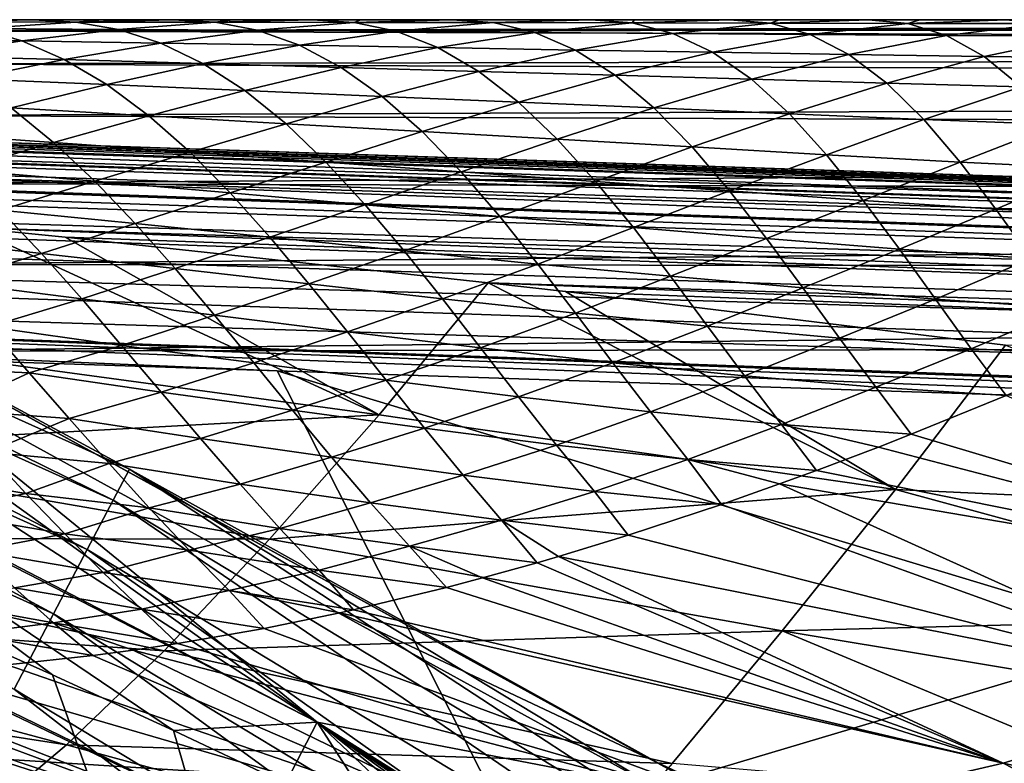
# Model space of a CAD drawing. Header units: metres. Extents: x -31 to 167, y -24 to 31.
# Tile 94 of 155: x 10.82 to 13.63, y 20.38 to 22.5. Entities that reach past the tile are written whole.
import ezdxf

# ---------------------------------------------------------------- set-up
doc = ezdxf.new("R2010")
doc.units = ezdxf.units.M
doc.layers.add('solid_12_381_042_XXX', color=7, linetype='CONTINUOUS')

msp = doc.modelspace()

# ---------------------------------------------------------------- linework, layer by layer
at = {"layer": 'solid_12_381_042_XXX'}
for points in [[(10.374077, 22.46796, 114.615921), (30.526854, 22.5, 114.386971), (23.988844, 22.5, 114.382668)], [(30.323452, 22.476501, 114.598152), (30.526854, 22.5, 114.386971), (10.374077, 22.46796, 114.615921)], [(10.374077, 22.46796, 114.615921), (23.988844, 22.5, 114.382668), (10.374402, 22.5, 114.367065)], [(10.465275, 22.5, 109.27581), (10.374402, 22.5, 114.367065), (23.988844, 22.5, 114.382668)], [(10.680409, 22.5, 109.275925), (10.465275, 22.5, 109.27581), (23.988844, 22.5, 114.382668)], [(10.587478, 22.494112, 109.111938), (10.680409, 22.5, 109.275925), (10.863722, 22.5, 109.276085)], [(10.985008, 22.493303, 109.11451), (10.587478, 22.494112, 109.111938), (10.863722, 22.5, 109.276085)], [(10.985008, 22.493303, 109.11451), (10.709855, 22.47471, 108.94944), (10.587478, 22.494112, 109.111938)], [(10.863722, 22.5, 109.276085), (10.680409, 22.5, 109.275925), (23.988844, 22.5, 114.382668)], [(10.985008, 22.493303, 109.11451), (11.106146, 22.472208, 108.954605), (10.709855, 22.47471, 108.94944)], [(11.060452, 22.5, 109.276375), (10.863722, 22.5, 109.276085), (23.988844, 22.5, 114.382668)], [(10.985008, 22.493303, 109.11451), (10.863722, 22.5, 109.276085), (11.060452, 22.5, 109.276375)], [(10.985008, 22.493303, 109.11451), (11.060452, 22.5, 109.276375), (11.261319, 22.5, 109.276787)], [(11.381535, 22.492882, 109.117638), (10.985008, 22.493303, 109.11451), (11.261319, 22.5, 109.276787)], [(11.381535, 22.492882, 109.117638), (11.106146, 22.472208, 108.954605), (10.985008, 22.493303, 109.11451)], [(11.261319, 22.5, 109.276787), (11.060452, 22.5, 109.276375), (23.988844, 22.5, 114.382668)], [(11.381535, 22.492882, 109.117638), (11.501775, 22.469809, 108.959717), (11.106146, 22.472208, 108.954605)], [(11.432293, 22.5, 109.277176), (11.261319, 22.5, 109.276787), (23.988844, 22.5, 114.382668)], [(11.381535, 22.492882, 109.117638), (11.261319, 22.5, 109.276787), (11.432293, 22.5, 109.277176)], [(11.381535, 22.492882, 109.117638), (11.432293, 22.5, 109.277176), (11.65818, 22.5, 109.277657)], [(11.777342, 22.492441, 109.120674), (11.381535, 22.492882, 109.117638), (11.65818, 22.5, 109.277657)], [(11.777342, 22.492441, 109.120674), (11.501775, 22.469809, 108.959717), (11.381535, 22.492882, 109.117638)], [(11.65818, 22.5, 109.277657), (11.432293, 22.5, 109.277176), (23.988844, 22.5, 114.382668)], [(11.777342, 22.492441, 109.120674), (11.897019, 22.467138, 108.964081), (11.501775, 22.469809, 108.959717)], [(11.796046, 22.5, 109.277893), (11.65818, 22.5, 109.277657), (23.988844, 22.5, 114.382668)], [(11.777342, 22.492441, 109.120674), (11.65818, 22.5, 109.277657), (11.796046, 22.5, 109.277893)], [(11.796046, 22.5, 109.277893), (12.054498, 22.5, 109.278107), (11.777342, 22.492441, 109.120674)], [(12.173237, 22.491863, 109.122231), (11.777342, 22.492441, 109.120674), (12.054498, 22.5, 109.278107)], [(12.173237, 22.491863, 109.122231), (11.897019, 22.467138, 108.964081), (11.777342, 22.492441, 109.120674)], [(12.054498, 22.5, 109.278107), (11.796046, 22.5, 109.277893), (23.988844, 22.5, 114.382668)], [(12.173237, 22.491863, 109.122231), (12.291961, 22.463863, 108.967232), (11.897019, 22.467138, 108.964081)], [(12.151884, 22.5, 109.278084), (12.054498, 22.5, 109.278107), (23.988844, 22.5, 114.382668)], [(12.451347, 22.5, 109.277534), (12.054498, 22.5, 109.278107), (12.151884, 22.5, 109.278084)], [(12.173237, 22.491863, 109.122231), (12.054498, 22.5, 109.278107), (12.451347, 22.5, 109.277534)], [(12.451347, 22.5, 109.277534), (12.151884, 22.5, 109.278084), (23.988844, 22.5, 114.382668)], [(12.568983, 22.490702, 109.122498), (12.173237, 22.491863, 109.122231), (12.451347, 22.5, 109.277534)], [(12.568983, 22.490702, 109.122498), (12.291961, 22.463863, 108.967232), (12.173237, 22.491863, 109.122231)], [(12.576023, 22.5, 109.277145), (12.451347, 22.5, 109.277534), (23.988844, 22.5, 114.382668)], [(12.568983, 22.490702, 109.122498), (12.451347, 22.5, 109.277534), (12.576023, 22.5, 109.277145)], [(12.576023, 22.5, 109.277145), (12.847467, 22.5, 109.276115), (12.568983, 22.490702, 109.122498)], [(12.963065, 22.489996, 109.123558), (12.568983, 22.490702, 109.122498), (12.847467, 22.5, 109.276115)], [(12.847467, 22.5, 109.276115), (12.576023, 22.5, 109.277145), (23.988844, 22.5, 114.382668)], [(12.98828, 22.5, 109.275558), (12.847467, 22.5, 109.276115), (23.988844, 22.5, 114.382668)], [(12.963065, 22.489996, 109.123558), (12.847467, 22.5, 109.276115), (12.98828, 22.5, 109.275558)], [(12.98828, 22.5, 109.275558), (13.242249, 22.5, 109.274689), (12.963065, 22.489996, 109.123558)], [(13.354272, 22.489075, 109.126663), (12.963065, 22.489996, 109.123558), (13.242249, 22.5, 109.274689)], [(13.242249, 22.5, 109.274689), (12.98828, 22.5, 109.275558), (23.988844, 22.5, 114.382668)], [(13.388851, 22.5, 109.274345), (13.242249, 22.5, 109.274689), (23.988844, 22.5, 114.382668)], [(13.354272, 22.489075, 109.126663), (13.242249, 22.5, 109.274689), (13.388851, 22.5, 109.274345)], [(13.354272, 22.489075, 109.126663), (13.388851, 22.5, 109.274345), (13.634897, 22.5, 109.27401)], [(13.743227, 22.488985, 109.129807), (13.354272, 22.489075, 109.126663), (13.634897, 22.5, 109.27401)], [(13.634897, 22.5, 109.27401), (13.388851, 22.5, 109.274345), (23.988844, 22.5, 114.382668)], [(30.313025, 21.493221, 142.746536), (0.756085, 22.487293, 142.760712), (1.120382, 22.47504, 144.491714)], [(1.315599, 22.468142, 142.738632), (0.756085, 22.487293, 142.760712), (30.313025, 21.493221, 142.746536)], [(30.490351, 21.468952, 144.664551), (1.120014, 22.467461, 144.594604), (1.119152, 22.44487, 144.695175)], [(30.50066, 21.48691, 144.505798), (1.120382, 22.47504, 144.491714), (1.120014, 22.467461, 144.594604)], [(30.490351, 21.468952, 144.664551), (30.50066, 21.48691, 144.505798), (1.120014, 22.467461, 144.594604)], [(30.50066, 21.48691, 144.505798), (30.313025, 21.493221, 142.746536), (1.120382, 22.47504, 144.491714)], [(1.315599, 22.468142, 142.738632), (30.313025, 21.493221, 142.746536), (30.306046, 21.475065, 142.587387)], [(1.315599, 22.468142, 142.738632), (30.306046, 21.475065, 142.587387), (1.898175, 22.44739, 142.713928)], [(30.323305, 22.409016, 114.799965), (10.374077, 22.46796, 114.615921), (10.373848, 22.373981, 114.852043)], [(30.323305, 22.409016, 114.799965), (30.323452, 22.476501, 114.598152), (10.374077, 22.46796, 114.615921)], [(10.709855, 22.47471, 108.94944), (10.831193, 22.439501, 108.788315), (10.435776, 22.444731, 108.780304)], [(11.106146, 22.472208, 108.954605), (10.831193, 22.439501, 108.788315), (10.709855, 22.47471, 108.94944)], [(11.106146, 22.472208, 108.954605), (11.226648, 22.433666, 108.79538), (10.831193, 22.439501, 108.788315)], [(11.501775, 22.469809, 108.959717), (11.226648, 22.433666, 108.79538), (11.106146, 22.472208, 108.954605)], [(11.501775, 22.469809, 108.959717), (11.621742, 22.427429, 108.801788), (11.226648, 22.433666, 108.79538)], [(11.897019, 22.467138, 108.964081), (11.621742, 22.427429, 108.801788), (11.501775, 22.469809, 108.959717)], [(11.897019, 22.467138, 108.964081), (12.015894, 22.420614, 108.807915), (11.621742, 22.427429, 108.801788)], [(12.291961, 22.463863, 108.967232), (12.015894, 22.420614, 108.807915), (11.897019, 22.467138, 108.964081)], [(12.291961, 22.463863, 108.967232), (12.408421, 22.413685, 108.814331), (12.015894, 22.420614, 108.807915)], [(12.568983, 22.490702, 109.122498), (12.685647, 22.460594, 108.970314), (12.291961, 22.463863, 108.967232)], [(12.685647, 22.460594, 108.970314), (12.408421, 22.413685, 108.814331), (12.291961, 22.463863, 108.967232)], [(12.963065, 22.489996, 109.123558), (12.685647, 22.460594, 108.970314), (12.568983, 22.490702, 109.122498)], [(12.963065, 22.489996, 109.123558), (13.076112, 22.457607, 108.975845), (12.685647, 22.460594, 108.970314)], [(13.354272, 22.489075, 109.126663), (13.076112, 22.457607, 108.975845), (12.963065, 22.489996, 109.123558)], [(13.354272, 22.489075, 109.126663), (13.464219, 22.454947, 108.981941), (13.076112, 22.457607, 108.975845)], [(13.743227, 22.488985, 109.129807), (13.464219, 22.454947, 108.981941), (13.354272, 22.489075, 109.126663)], [(13.743227, 22.488985, 109.129807), (13.850374, 22.453465, 108.98703), (13.464219, 22.454947, 108.981941)], [(30.490351, 21.468952, 144.664551), (1.119152, 22.44487, 144.695175), (1.1178, 22.407757, 144.791367)], [(30.306046, 21.475065, 142.587387), (3.335737, 22.391733, 142.647522), (1.898175, 22.44739, 142.713928)], [(10.831193, 22.439501, 108.788315), (10.557533, 22.396576, 108.617409), (10.435776, 22.444731, 108.780304)], [(10.831193, 22.439501, 108.788315), (10.952039, 22.38673, 108.62735), (10.557533, 22.396576, 108.617409)], [(11.226648, 22.433666, 108.79538), (10.952039, 22.38673, 108.62735), (10.831193, 22.439501, 108.788315)], [(12.685647, 22.460594, 108.970314), (12.798579, 22.407167, 108.821838), (12.408421, 22.413685, 108.814331)], [(13.076112, 22.457607, 108.975845), (12.798579, 22.407167, 108.821838), (12.685647, 22.460594, 108.970314)], [(13.076112, 22.457607, 108.975845), (13.186263, 22.400482, 108.830238), (12.798579, 22.407167, 108.821838)], [(13.464219, 22.454947, 108.981941), (13.186263, 22.400482, 108.830238), (13.076112, 22.457607, 108.975845)], [(13.464219, 22.454947, 108.981941), (13.571953, 22.394892, 108.837967), (13.186263, 22.400482, 108.830238)], [(13.850374, 22.453465, 108.98703), (13.571953, 22.394892, 108.837967), (13.464219, 22.454947, 108.981941)], [(13.850374, 22.453465, 108.98703), (13.955026, 22.390491, 108.845078), (13.571953, 22.394892, 108.837967)], [(30.48839, 21.410524, 144.824265), (1.1178, 22.407757, 144.791367), (1.115987, 22.356922, 144.881042)], [(30.490351, 21.468952, 144.664551), (1.1178, 22.407757, 144.791367), (30.48839, 21.410524, 144.824265)], [(8.49853, 22.408783, -0.742193), (8.463148, 22.315489, -0.50068), (11.091277, 21.132664, -0.50068)], [(11.137647, 21.221012, -0.742193), (8.49853, 22.408783, -0.742193), (11.091277, 21.132664, -0.50068)], [(10.218808, 21.715799, -1), (8.49853, 22.408783, -0.742193), (11.137647, 21.221012, -0.742193)], [(30.323172, 22.301256, 114.983185), (30.323305, 22.409016, 114.799965), (10.373848, 22.373981, 114.852043)], [(11.226648, 22.433666, 108.79538), (11.34696, 22.375793, 108.635643), (10.952039, 22.38673, 108.62735)], [(11.621742, 22.427429, 108.801788), (11.34696, 22.375793, 108.635643), (11.226648, 22.433666, 108.79538)], [(11.621742, 22.427429, 108.801788), (11.740923, 22.364132, 108.643799), (11.34696, 22.375793, 108.635643)], [(12.015894, 22.420614, 108.807915), (11.740923, 22.364132, 108.643799), (11.621742, 22.427429, 108.801788)], [(12.015894, 22.420614, 108.807915), (12.132433, 22.35268, 108.653404), (11.740923, 22.364132, 108.643799)], [(12.408421, 22.413685, 108.814331), (12.132433, 22.35268, 108.653404), (12.015894, 22.420614, 108.807915)], [(12.408421, 22.413685, 108.814331), (12.521225, 22.34178, 108.664444), (12.132433, 22.35268, 108.653404)], [(12.798579, 22.407167, 108.821838), (12.521225, 22.34178, 108.664444), (12.408421, 22.413685, 108.814331)], [(12.798579, 22.407167, 108.821838), (12.908797, 22.330311, 108.674606), (12.521225, 22.34178, 108.664444)], [(13.186263, 22.400482, 108.830238), (12.908797, 22.330311, 108.674606), (12.798579, 22.407167, 108.821838)], [(30.306046, 21.475065, 142.587387), (4.14347, 22.356859, 142.606277), (3.335737, 22.391733, 142.647522)], [(10.952039, 22.38673, 108.62735), (10.67896, 22.331459, 108.454163), (10.557533, 22.396576, 108.617409)], [(10.952039, 22.38673, 108.62735), (11.07278, 22.315517, 108.465431), (10.67896, 22.331459, 108.454163)], [(11.34696, 22.375793, 108.635643), (11.07278, 22.315517, 108.465431), (10.952039, 22.38673, 108.62735)], [(13.186263, 22.400482, 108.830238), (13.294318, 22.318954, 108.684464), (12.908797, 22.330311, 108.674606)], [(13.571953, 22.394892, 108.837967), (13.294318, 22.318954, 108.684464), (13.186263, 22.400482, 108.830238)], [(13.571953, 22.394892, 108.837967), (13.677215, 22.309254, 108.693741), (13.294318, 22.318954, 108.684464)], [(13.955026, 22.390491, 108.845078), (13.677215, 22.309254, 108.693741), (13.571953, 22.394892, 108.837967)], [(30.485064, 21.31156, 144.969452), (1.115987, 22.356922, 144.881042), (1.113752, 22.293468, 144.962296)], [(30.48839, 21.410524, 144.824265), (1.115987, 22.356922, 144.881042), (30.485064, 21.31156, 144.969452)], [(30.306046, 21.475065, 142.587387), (4.783903, 22.32691, 142.571732), (4.14347, 22.356859, 142.606277)], [(30.323172, 22.301256, 114.983185), (10.373848, 22.373981, 114.852043), (10.373737, 22.226978, 115.054268)], [(11.34696, 22.375793, 108.635643), (11.4665, 22.298227, 108.475441), (11.07278, 22.315517, 108.465431)], [(11.740923, 22.364132, 108.643799), (11.4665, 22.298227, 108.475441), (11.34696, 22.375793, 108.635643)], [(11.740923, 22.364132, 108.643799), (11.857679, 22.281277, 108.487137), (11.4665, 22.298227, 108.475441)], [(12.132433, 22.35268, 108.653404), (11.857679, 22.281277, 108.487137), (11.740923, 22.364132, 108.643799)], [(12.132433, 22.35268, 108.653404), (12.245418, 22.265257, 108.501274), (11.857679, 22.281277, 108.487137)], [(12.521225, 22.34178, 108.664444), (12.245418, 22.265257, 108.501274), (12.132433, 22.35268, 108.653404)], [(30.304073, 21.416359, 142.427338), (6.241515, 22.249552, 142.487793), (4.783903, 22.32691, 142.571732)], [(30.306046, 21.475065, 142.587387), (30.304073, 21.416359, 142.427338), (4.783903, 22.32691, 142.571732)], [(11.07278, 22.315517, 108.465431), (10.800362, 22.24914, 108.289589), (10.67896, 22.331459, 108.454163)], [(12.521225, 22.34178, 108.664444), (12.631545, 22.249111, 108.514961), (12.245418, 22.265257, 108.501274)], [(12.908797, 22.330311, 108.674606), (12.631545, 22.249111, 108.514961), (12.521225, 22.34178, 108.664444)], [(12.908797, 22.330311, 108.674606), (13.01709, 22.231846, 108.526375), (12.631545, 22.249111, 108.514961)], [(13.294318, 22.318954, 108.684464), (13.01709, 22.231846, 108.526375), (12.908797, 22.330311, 108.674606)], [(8.463148, 22.315489, -0.50068), (8.406787, 22.166876, -0.293264), (11.017414, 20.991928, -0.293264)], [(11.091277, 21.132664, -0.50068), (8.463148, 22.315489, -0.50068), (11.017414, 20.991928, -0.293264)], [(30.323059, 22.157038, 115.13887), (30.323172, 22.301256, 114.983185), (10.373737, 22.226978, 115.054268)], [(11.07278, 22.315517, 108.465431), (11.192752, 22.226353, 108.302742), (10.800362, 22.24914, 108.289589)], [(11.4665, 22.298227, 108.475441), (11.192752, 22.226353, 108.302742), (11.07278, 22.315517, 108.465431)], [(11.4665, 22.298227, 108.475441), (11.583521, 22.20343, 108.316383), (11.192752, 22.226353, 108.302742)], [(11.857679, 22.281277, 108.487137), (11.583521, 22.20343, 108.316383), (11.4665, 22.298227, 108.475441)], [(13.294318, 22.318954, 108.684464), (13.400047, 22.215498, 108.537468), (13.01709, 22.231846, 108.526375)], [(13.677215, 22.309254, 108.693741), (13.400047, 22.215498, 108.537468), (13.294318, 22.318954, 108.684464)], [(13.677215, 22.309254, 108.693741), (13.780119, 22.20129, 108.547661), (13.400047, 22.215498, 108.537468)], [(30.485064, 21.31156, 144.969452), (1.113752, 22.293468, 144.962296), (1.111143, 22.218773, 145.033325)], [(11.857679, 22.281277, 108.487137), (11.97102, 22.181454, 108.332321), (11.583521, 22.20343, 108.316383)], [(12.245418, 22.265257, 108.501274), (11.97102, 22.181454, 108.332321), (11.857679, 22.281277, 108.487137)], [(30.304073, 21.416359, 142.427338), (6.401515, 22.240175, 142.47821), (6.241515, 22.249552, 142.487793)], [(30.304073, 21.416359, 142.427338), (7.712156, 22.156013, 142.398376), (6.401515, 22.240175, 142.47821)], [(10.800362, 22.24914, 108.289589), (10.920953, 22.150799, 108.124092), (10.530746, 22.178421, 108.106827)], [(11.192752, 22.226353, 108.302742), (10.920953, 22.150799, 108.124092), (10.800362, 22.24914, 108.289589)], [(12.245418, 22.265257, 108.501274), (12.356174, 22.159924, 108.348816), (11.97102, 22.181454, 108.332321)], [(12.631545, 22.249111, 108.514961), (12.356174, 22.159924, 108.348816), (12.245418, 22.265257, 108.501274)], [(12.631545, 22.249111, 108.514961), (12.740115, 22.138132, 108.363846), (12.356174, 22.159924, 108.348816)], [(13.01709, 22.231846, 108.526375), (12.740115, 22.138132, 108.363846), (12.631545, 22.249111, 108.514961)], [(30.480618, 21.17931, 145.085587), (1.111143, 22.218773, 145.033325), (1.108217, 22.13446, 145.092621)], [(30.485064, 21.31156, 144.969452), (1.111143, 22.218773, 145.033325), (30.480618, 21.17931, 145.085587)], [(30.323059, 22.157038, 115.13887), (10.373737, 22.226978, 115.054268), (10.373748, 22.033548, 115.212662)], [(11.192752, 22.226353, 108.302742), (11.310101, 22.122473, 108.141151), (10.920953, 22.150799, 108.124092)], [(11.583521, 22.20343, 108.316383), (11.310101, 22.122473, 108.141151), (11.192752, 22.226353, 108.302742)], [(13.01709, 22.231846, 108.526375), (13.123248, 22.11537, 108.376167), (12.740115, 22.138132, 108.363846)], [(13.400047, 22.215498, 108.537468), (13.123248, 22.11537, 108.376167), (13.01709, 22.231846, 108.526375)], [(13.400047, 22.215498, 108.537468), (13.503639, 22.094324, 108.387688), (13.123248, 22.11537, 108.376167)], [(13.780119, 22.20129, 108.547661), (13.503639, 22.094324, 108.387688), (13.400047, 22.215498, 108.537468)], [(11.583521, 22.20343, 108.316383), (11.697307, 22.094322, 108.158722), (11.310101, 22.122473, 108.141151)], [(11.97102, 22.181454, 108.332321), (11.697307, 22.094322, 108.158722), (11.583521, 22.20343, 108.316383)], [(13.780119, 22.20129, 108.547661), (13.881081, 22.076355, 108.397621), (13.503639, 22.094324, 108.387688)], [(30.300732, 21.31695, 142.281952), (8.700951, 22.083014, 142.337677), (7.712156, 22.156013, 142.398376)], [(30.304073, 21.416359, 142.427338), (30.300732, 21.31695, 142.281952), (7.712156, 22.156013, 142.398376)], [(8.406787, 22.166876, -0.293264), (8.333295, 21.973093, -0.134106), (10.9211, 20.808418, -0.134106)], [(11.017414, 20.991928, -0.293264), (8.406787, 22.166876, -0.293264), (10.9211, 20.808418, -0.134106)], [(30.322969, 21.98258, 115.260307), (30.323059, 22.157038, 115.13887), (10.373748, 22.033548, 115.212662)], [(10.920953, 22.150799, 108.124092), (10.652174, 22.072996, 107.938225), (10.530746, 22.178421, 108.106827)], [(11.97102, 22.181454, 108.332321), (12.082402, 22.066517, 108.176575), (11.697307, 22.094322, 108.158722)], [(12.356174, 22.159924, 108.348816), (12.082402, 22.066517, 108.176575), (11.97102, 22.181454, 108.332321)], [(12.356174, 22.159924, 108.348816), (12.465328, 22.039543, 108.194267), (12.082402, 22.066517, 108.176575)], [(12.740115, 22.138132, 108.363846), (12.465328, 22.039543, 108.194267), (12.356174, 22.159924, 108.348816)], [(30.480618, 21.17931, 145.085587), (1.108217, 22.13446, 145.092621), (1.105038, 22.042368, 145.138855)], [(10.920953, 22.150799, 108.124092), (11.03879, 22.040205, 107.959785), (10.652174, 22.072996, 107.938225)], [(11.310101, 22.122473, 108.141151), (11.03879, 22.040205, 107.959785), (10.920953, 22.150799, 108.124092)], [(12.740115, 22.138132, 108.363846), (12.846745, 22.012802, 108.210266), (12.465328, 22.039543, 108.194267)], [(13.123248, 22.11537, 108.376167), (12.846745, 22.012802, 108.210266), (12.740115, 22.138132, 108.363846)], [(11.310101, 22.122473, 108.141151), (11.424431, 22.006804, 107.980591), (11.03879, 22.040205, 107.959785)], [(11.697307, 22.094322, 108.158722), (11.424431, 22.006804, 107.980591), (11.310101, 22.122473, 108.141151)], [(13.123248, 22.11537, 108.376167), (13.227518, 21.985477, 108.222504), (12.846745, 22.012802, 108.210266)], [(13.503639, 22.094324, 108.387688), (13.227518, 21.985477, 108.222504), (13.123248, 22.11537, 108.376167)], [(30.300732, 21.31695, 142.281952), (9.2058, 22.042273, 142.306976), (8.700951, 22.083014, 142.337677)], [(11.03879, 22.040205, 107.959785), (10.770695, 21.957649, 107.771004), (10.652174, 22.072996, 107.938225)], [(11.697307, 22.094322, 108.158722), (11.809396, 21.972729, 107.999687), (11.424431, 22.006804, 107.980591)], [(12.082402, 22.066517, 108.176575), (11.809396, 21.972729, 107.999687), (11.697307, 22.094322, 108.158722)], [(13.503639, 22.094324, 108.387688), (13.605596, 21.96076, 108.233124), (13.227518, 21.985477, 108.222504)], [(13.881081, 22.076355, 108.397621), (13.605596, 21.96076, 108.233124), (13.503639, 22.094324, 108.387688)], [(13.881081, 22.076355, 108.397621), (13.98092, 21.940413, 108.240974), (13.605596, 21.96076, 108.233124)], [(30.475502, 21.027117, 145.163284), (1.105038, 22.042368, 145.138855), (1.101675, 21.944489, 145.171066)], [(30.480618, 21.17931, 145.085587), (1.105038, 22.042368, 145.138855), (30.475502, 21.027117, 145.163284)], [(30.300732, 21.31695, 142.281952), (10.687405, 21.907871, 142.220139), (9.2058, 22.042273, 142.306976)], [(12.082402, 22.066517, 108.176575), (12.192303, 21.939554, 108.018486), (11.809396, 21.972729, 107.999687)], [(12.465328, 22.039543, 108.194267), (12.192303, 21.939554, 108.018486), (12.082402, 22.066517, 108.176575)], [(30.322969, 21.98258, 115.260307), (10.373748, 22.033548, 115.212662), (10.373879, 21.803251, 115.320053)], [(11.03879, 22.040205, 107.959785), (11.153863, 21.920033, 107.796165), (10.770695, 21.957649, 107.771004)], [(11.424431, 22.006804, 107.980591), (11.153863, 21.920033, 107.796165), (11.03879, 22.040205, 107.959785)], [(12.465328, 22.039543, 108.194267), (12.572718, 21.908113, 108.03698), (12.192303, 21.939554, 108.018486)], [(12.846745, 22.012802, 108.210266), (12.572718, 21.908113, 108.03698), (12.465328, 22.039543, 108.194267)], [(11.424431, 22.006804, 107.980591), (11.537298, 21.881018, 107.818359), (11.153863, 21.920033, 107.796165)], [(11.809396, 21.972729, 107.999687), (11.537298, 21.881018, 107.818359), (11.424431, 22.006804, 107.980591)], [(12.846745, 22.012802, 108.210266), (12.951726, 21.877577, 108.05291), (12.572718, 21.908113, 108.03698)], [(13.227518, 21.985477, 108.222504), (12.951726, 21.877577, 108.05291), (12.846745, 22.012802, 108.210266)], [(10.9211, 20.808418, -0.134106), (8.333295, 21.973093, -0.134106), (10.808912, 20.594662, -0.034074)], [(30.32291, 21.786507, 115.343002), (30.322969, 21.98258, 115.260307), (10.373879, 21.803251, 115.320053)], [(11.809396, 21.972729, 107.999687), (11.920095, 21.84178, 107.838234), (11.537298, 21.881018, 107.818359)], [(12.192303, 21.939554, 108.018486), (11.920095, 21.84178, 107.838234), (11.809396, 21.972729, 107.999687)], [(13.227518, 21.985477, 108.222504), (13.330457, 21.847082, 108.06356), (12.951726, 21.877577, 108.05291)], [(13.605596, 21.96076, 108.233124), (13.330457, 21.847082, 108.06356), (13.227518, 21.985477, 108.222504)], [(13.605596, 21.96076, 108.233124), (13.706812, 21.820166, 108.07132), (13.330457, 21.847082, 108.06356)], [(13.98092, 21.940413, 108.240974), (13.706812, 21.820166, 108.07132), (13.605596, 21.96076, 108.233124)], [(11.558103, 21.500824, 145.196259), (1.101675, 21.944489, 145.171066), (6.301621, 21.673597, 145.193024)], [(16.865307, 21.32514, 145.198502), (1.101675, 21.944489, 145.171066), (11.558103, 21.500824, 145.196259)], [(22.232065, 21.146555, 145.199921), (1.101675, 21.944489, 145.171066), (16.865307, 21.32514, 145.198502)], [(27.720585, 20.963165, 145.200562), (1.101675, 21.944489, 145.171066), (22.232065, 21.146555, 145.199921)], [(30.46209, 20.871155, 145.200592), (1.101675, 21.944489, 145.171066), (27.720585, 20.963165, 145.200562)], [(30.475502, 21.027117, 145.163284), (1.101675, 21.944489, 145.171066), (30.46209, 20.871155, 145.200592)], [(10.770695, 21.957649, 107.771004), (10.886753, 21.834618, 107.604134), (10.504308, 21.878321, 107.577271)], [(11.153863, 21.920033, 107.796165), (10.886753, 21.834618, 107.604134), (10.770695, 21.957649, 107.771004)], [(12.192303, 21.939554, 108.018486), (12.300599, 21.804424, 107.857521), (11.920095, 21.84178, 107.838234)], [(12.572718, 21.908113, 108.03698), (12.300599, 21.804424, 107.857521), (12.192303, 21.939554, 108.018486)], [(11.848519, 21.375233, 141.880997), (10.364701, 21.576166, 141.881897), (10.687405, 21.907871, 142.220139)], [(30.296268, 21.184181, 142.165833), (10.954304, 21.881151, 142.205322), (10.687405, 21.907871, 142.220139)], [(11.848519, 21.375233, 141.880997), (10.687405, 21.907871, 142.220139), (10.954304, 21.881151, 142.205322)], [(30.300732, 21.31695, 142.281952), (30.296268, 21.184181, 142.165833), (10.687405, 21.907871, 142.220139)], [(11.153863, 21.920033, 107.796165), (11.267671, 21.791836, 107.630714), (10.886753, 21.834618, 107.604134)], [(11.537298, 21.881018, 107.818359), (11.267671, 21.791836, 107.630714), (11.153863, 21.920033, 107.796165)], [(12.572718, 21.908113, 108.03698), (12.678682, 21.769749, 107.875763), (12.300599, 21.804424, 107.857521)], [(12.951726, 21.877577, 108.05291), (12.678682, 21.769749, 107.875763), (12.572718, 21.908113, 108.03698)], [(10.886753, 21.834618, 107.604134), (10.621389, 21.754152, 107.407333), (10.504308, 21.878321, 107.577271)], [(30.296268, 21.184181, 142.165833), (12.159516, 21.751217, 142.14389), (10.954304, 21.881151, 142.205322)], [(11.848519, 21.375233, 141.880997), (10.954304, 21.881151, 142.205322), (12.159516, 21.751217, 142.14389)], [(11.537298, 21.881018, 107.818359), (11.648846, 21.748198, 107.653778), (11.267671, 21.791836, 107.630714)], [(11.920095, 21.84178, 107.838234), (11.648846, 21.748198, 107.653778), (11.537298, 21.881018, 107.818359)], [(12.951726, 21.877577, 108.05291), (13.055662, 21.736725, 107.890152), (12.678682, 21.769749, 107.875763)], [(13.330457, 21.847082, 108.06356), (13.055662, 21.736725, 107.890152), (12.951726, 21.877577, 108.05291)], [(13.330457, 21.847082, 108.06356), (13.432984, 21.704657, 107.897163), (13.055662, 21.736725, 107.890152)], [(13.706812, 21.820166, 108.07132), (13.432984, 21.704657, 107.897163), (13.330457, 21.847082, 108.06356)], [(10.886753, 21.834618, 107.604134), (11.001696, 21.705423, 107.435387), (10.621389, 21.754152, 107.407333)], [(11.267671, 21.791836, 107.630714), (11.001696, 21.705423, 107.435387), (10.886753, 21.834618, 107.604134)], [(11.920095, 21.84178, 107.838234), (12.029341, 21.705082, 107.673927), (11.648846, 21.748198, 107.653778)], [(12.300599, 21.804424, 107.857521), (12.029341, 21.705082, 107.673927), (11.920095, 21.84178, 107.838234)], [(13.706812, 21.820166, 108.07132), (13.807503, 21.678688, 107.90126), (13.432984, 21.704657, 107.897163)], [(30.32291, 21.786507, 115.343002), (10.373879, 21.803251, 115.320053), (10.375233, 21.556482, 115.366379)], [(11.267671, 21.791836, 107.630714), (11.380202, 21.658623, 107.463081), (11.001696, 21.705423, 107.435387)], [(11.648846, 21.748198, 107.653778), (11.380202, 21.658623, 107.463081), (11.267671, 21.791836, 107.630714)], [(12.300599, 21.804424, 107.857521), (12.407675, 21.664812, 107.692635), (12.029341, 21.705082, 107.673927)], [(12.678682, 21.769749, 107.875763), (12.407675, 21.664812, 107.692635), (12.300599, 21.804424, 107.857521)], [(30.32291, 21.786507, 115.343002), (10.375233, 21.556482, 115.366379), (16.832214, 21.565218, 115.372955)], [(12.678682, 21.769749, 107.875763), (12.783888, 21.628067, 107.709114), (12.407675, 21.664812, 107.692635)], [(13.055662, 21.736725, 107.890152), (12.783888, 21.628067, 107.709114), (12.678682, 21.769749, 107.875763)], [(11.001696, 21.705423, 107.435387), (10.737442, 21.62546, 107.235603), (10.621389, 21.754152, 107.407333)], [(11.648846, 21.748198, 107.653778), (11.759073, 21.611616, 107.486458), (11.380202, 21.658623, 107.463081)], [(12.029341, 21.705082, 107.673927), (11.759073, 21.611616, 107.486458), (11.648846, 21.748198, 107.653778)], [(13.319216, 21.162666, 141.906235), (11.848519, 21.375233, 141.880997), (12.159516, 21.751217, 142.14389)], [(30.291136, 21.031519, 142.088379), (12.379322, 21.725967, 142.133896), (12.159516, 21.751217, 142.14389)], [(13.319216, 21.162666, 141.906235), (12.159516, 21.751217, 142.14389), (12.379322, 21.725967, 142.133896)], [(30.296268, 21.184181, 142.165833), (30.291136, 21.031519, 142.088379), (12.159516, 21.751217, 142.14389)], [(13.055662, 21.736725, 107.890152), (13.159464, 21.593889, 107.7201), (12.783888, 21.628067, 107.709114)], [(13.432984, 21.704657, 107.897163), (13.159464, 21.593889, 107.7201), (13.055662, 21.736725, 107.890152)], [(12.85965, 20.263948, -4), (-12.859702, 20.263912, -4), (-10.218286, 21.716007, -4)], [(12.85965, 20.263948, -4), (-10.218286, 21.716007, -4), (10.218121, 21.716084, -4)], [(12.85965, 20.263948, -4), (10.218121, 21.716084, -4), (10.218808, 21.715799, -1)], [(12.85993, 20.263815, -1), (10.218808, 21.715799, -1), (11.137647, 21.221012, -0.742193)], [(12.85965, 20.263948, -4), (10.218808, 21.715799, -1), (12.85993, 20.263815, -1)], [(30.291136, 21.031519, 142.088379), (13.632695, 21.573923, 142.086136), (12.379322, 21.725967, 142.133896)], [(13.319216, 21.162666, 141.906235), (12.379322, 21.725967, 142.133896), (13.632695, 21.573923, 142.086136)], [(11.001696, 21.705423, 107.435387), (11.115383, 21.572964, 107.264671), (10.737442, 21.62546, 107.235603)], [(11.380202, 21.658623, 107.463081), (11.115383, 21.572964, 107.264671), (11.001696, 21.705423, 107.435387)], [(12.029341, 21.705082, 107.673927), (12.137551, 21.565844, 107.505806), (11.759073, 21.611616, 107.486458)], [(12.407675, 21.664812, 107.692635), (12.137551, 21.565844, 107.505806), (12.029341, 21.705082, 107.673927)], [(13.432984, 21.704657, 107.897163), (13.535138, 21.563248, 107.723061), (13.159464, 21.593889, 107.7201)], [(13.807503, 21.678688, 107.90126), (13.535138, 21.563248, 107.723061), (13.432984, 21.704657, 107.897163)], [(13.807503, 21.678688, 107.90126), (13.909508, 21.54661, 107.731194), (13.535138, 21.563248, 107.723061)], [(12.395904, 19.854485, 145.368698), (6.301621, 21.673597, 145.193024), (7.173658, 20.032797, 145.355576)], [(12.395904, 19.854485, 145.368698), (11.558103, 21.500824, 145.196259), (6.301621, 21.673597, 145.193024)], [(11.380202, 21.658623, 107.463081), (11.491538, 21.523298, 107.29287), (11.115383, 21.572964, 107.264671)], [(11.759073, 21.611616, 107.486458), (11.491538, 21.523298, 107.29287), (11.380202, 21.658623, 107.463081)], [(12.407675, 21.664812, 107.692635), (12.514277, 21.523706, 107.522339), (12.137551, 21.565844, 107.505806)], [(12.783888, 21.628067, 107.709114), (12.514277, 21.523706, 107.522339), (12.407675, 21.664812, 107.692635)], [(11.671826, 20.499928, 115.469109), (9.920306, 21.632223, 115.366455), (9.837041, 21.453407, 115.407814)], [(10.149058, 21.594667, 115.365341), (9.920306, 21.632223, 115.366455), (11.671826, 20.499928, 115.469109)], [(10.737442, 21.62546, 107.235603), (10.852258, 21.494963, 107.062172), (10.513802, 21.510345, 106.973183)], [(11.115383, 21.572964, 107.264671), (10.852258, 21.494963, 107.062172), (10.737442, 21.62546, 107.235603)], [(12.783888, 21.628067, 107.709114), (12.889208, 21.486088, 107.535378), (12.514277, 21.523706, 107.522339)], [(13.159464, 21.593889, 107.7201), (12.889208, 21.486088, 107.535378), (12.783888, 21.628067, 107.709114)], [(10.149058, 21.594667, 115.365341), (11.671826, 20.499928, 115.469109), (10.375233, 21.556482, 115.366379)], [(11.759073, 21.611616, 107.486458), (11.868438, 21.474007, 107.315514), (11.491538, 21.523298, 107.29287)], [(12.137551, 21.565844, 107.505806), (11.868438, 21.474007, 107.315514), (11.759073, 21.611616, 107.486458)], [(13.159464, 21.593889, 107.7201), (13.262988, 21.453527, 107.542992), (12.889208, 21.486088, 107.535378)], [(13.535138, 21.563248, 107.723061), (13.262988, 21.453527, 107.542992), (13.159464, 21.593889, 107.7201)], [(11.848519, 21.375233, 141.880997), (10.05631, 21.277218, 141.474152), (10.364701, 21.576166, 141.881897)], [(11.115383, 21.572964, 107.264671), (11.227991, 21.439758, 107.091576), (10.852258, 21.494963, 107.062172)], [(11.491538, 21.523298, 107.29287), (11.227991, 21.439758, 107.091576), (11.115383, 21.572964, 107.264671)], [(12.137551, 21.565844, 107.505806), (12.245553, 21.426458, 107.33239), (11.868438, 21.474007, 107.315514)], [(12.514277, 21.523706, 107.522339), (12.245553, 21.426458, 107.33239), (12.137551, 21.565844, 107.505806)], [(14.865759, 21.091396, 142.00322), (13.319216, 21.162666, 141.906235), (13.632695, 21.573923, 142.086136)], [(16.832214, 21.565218, 115.372955), (10.375233, 21.556482, 115.366379), (12.635409, 20.315649, 115.443245)], [(11.671826, 20.499928, 115.469109), (12.635409, 20.315649, 115.443245), (10.375233, 21.556482, 115.366379)], [(16.832214, 21.565218, 115.372955), (12.635409, 20.315649, 115.443245), (14.845093, 18.857975, 115.540306)], [(13.535138, 21.563248, 107.723061), (13.63485, 21.42996, 107.547241), (13.262988, 21.453527, 107.542992)], [(13.535138, 21.563248, 107.723061), (13.909508, 21.54661, 107.731194), (13.63485, 21.42996, 107.547241)], [(10.852258, 21.494963, 107.062172), (10.623886, 21.389015, 106.805267), (10.513802, 21.510345, 106.973183)], [(11.491538, 21.523298, 107.29287), (11.602181, 21.388142, 107.119209), (11.227991, 21.439758, 107.091576)], [(11.868438, 21.474007, 107.315514), (11.602181, 21.388142, 107.119209), (11.491538, 21.523298, 107.29287)], [(12.514277, 21.523706, 107.522339), (12.621184, 21.383673, 107.345261), (12.245553, 21.426458, 107.33239)], [(12.889208, 21.486088, 107.535378), (12.621184, 21.383673, 107.345261), (12.514277, 21.523706, 107.522339)], [(10.852258, 21.494963, 107.062172), (10.966098, 21.364794, 106.886574), (10.623886, 21.389015, 106.805267)], [(11.227991, 21.439758, 107.091576), (10.966098, 21.364794, 106.886574), (10.852258, 21.494963, 107.062172)], [(17.586922, 19.68082, 145.377533), (11.558103, 21.500824, 145.196259), (12.395904, 19.854485, 145.368698)], [(17.586922, 19.68082, 145.377533), (16.865307, 21.32514, 145.198502), (11.558103, 21.500824, 145.196259)], [(12.889208, 21.486088, 107.535378), (12.994267, 21.347801, 107.355331), (12.621184, 21.383673, 107.345261)], [(13.262988, 21.453527, 107.542992), (12.994267, 21.347801, 107.355331), (12.889208, 21.486088, 107.535378)], [(11.671826, 20.499928, 115.469109), (9.837041, 21.453407, 115.407814), (9.831904, 21.442471, 115.411224)], [(11.868438, 21.474007, 107.315514), (11.977839, 21.337229, 107.13942), (11.602181, 21.388142, 107.119209)], [(12.245553, 21.426458, 107.33239), (11.977839, 21.337229, 107.13942), (11.868438, 21.474007, 107.315514)], [(13.262988, 21.453527, 107.542992), (13.363841, 21.319963, 107.36161), (12.994267, 21.347801, 107.355331)], [(13.262988, 21.453527, 107.542992), (13.63485, 21.42996, 107.547241), (13.363841, 21.319963, 107.36161)], [(9.831904, 21.442471, 115.411224), (10.543937, 20.802044, 115.540306), (10.917994, 20.635038, 115.540306)], [(9.831904, 21.442471, 115.411224), (10.917994, 20.635038, 115.540306), (11.26307, 20.476185, 115.540306)], [(11.671826, 20.499928, 115.469109), (9.831904, 21.442471, 115.411224), (11.26307, 20.476185, 115.540306)], [(11.227991, 21.439758, 107.091576), (11.340097, 21.30765, 106.915146), (10.966098, 21.364794, 106.886574)], [(11.602181, 21.388142, 107.119209), (11.340097, 21.30765, 106.915146), (11.227991, 21.439758, 107.091576)], [(12.245553, 21.426458, 107.33239), (12.353973, 21.289179, 107.152626), (11.977839, 21.337229, 107.13942)], [(12.621184, 21.383673, 107.345261), (12.353973, 21.289179, 107.152626), (12.245553, 21.426458, 107.33239)], [(13.363841, 21.319963, 107.36161), (13.63485, 21.42996, 107.547241), (14.974461, 20.839272, 106.834229)], [(11.848519, 21.375233, 141.880997), (11.536458, 21.02113, 141.542664), (10.05631, 21.277218, 141.474152)], [(10.966098, 21.364794, 106.886574), (10.733314, 21.269089, 106.635368), (10.623886, 21.389015, 106.805267)], [(11.602181, 21.388142, 107.119209), (11.713096, 21.254566, 106.940529), (11.340097, 21.30765, 106.915146)], [(13.319216, 21.162666, 141.906235), (11.536458, 21.02113, 141.542664), (11.848519, 21.375233, 141.880997)], [(11.977839, 21.337229, 107.13942), (11.713096, 21.254566, 106.940529), (11.602181, 21.388142, 107.119209)], [(12.621184, 21.383673, 107.345261), (12.727782, 21.248257, 107.162697), (12.353973, 21.289179, 107.152626)], [(12.994267, 21.347801, 107.355331), (12.727782, 21.248257, 107.162697), (12.621184, 21.383673, 107.345261)], [(10.966098, 21.364794, 106.886574), (11.07964, 21.236374, 106.707756), (10.733314, 21.269089, 106.635368)], [(11.340097, 21.30765, 106.915146), (11.07964, 21.236374, 106.707756), (10.966098, 21.364794, 106.886574)], [(12.994267, 21.347801, 107.355331), (13.0941, 21.216702, 107.171463), (12.727782, 21.248257, 107.162697)], [(12.994267, 21.347801, 107.355331), (13.363841, 21.319963, 107.36161), (13.270555, 21.283499, 107.296448)], [(12.994267, 21.347801, 107.355331), (13.270555, 21.283499, 107.296448), (13.0941, 21.216702, 107.171463)], [(11.977839, 21.337229, 107.13942), (12.087694, 21.203373, 106.95752), (11.713096, 21.254566, 106.940529)], [(12.353973, 21.289179, 107.152626), (12.087694, 21.203373, 106.95752), (11.977839, 21.337229, 107.13942)], [(13.270555, 21.283499, 107.296448), (13.363841, 21.319963, 107.36161), (14.974461, 20.839272, 106.834229)], [(11.340097, 21.30765, 106.915146), (11.45269, 21.177715, 106.733841), (11.07964, 21.236374, 106.707756)], [(11.713096, 21.254566, 106.940529), (11.45269, 21.177715, 106.733841), (11.340097, 21.30765, 106.915146)], [(12.353973, 21.289179, 107.152626), (12.462014, 21.157244, 106.96817), (12.087694, 21.203373, 106.95752)], [(12.727782, 21.248257, 107.162697), (12.462014, 21.157244, 106.96817), (12.353973, 21.289179, 107.152626)], [(11.536458, 21.02113, 141.542664), (9.763026, 21.023912, 141.000793), (10.05631, 21.277218, 141.474152)], [(10.733314, 21.269089, 106.635368), (10.842907, 21.151258, 106.462242), (10.476211, 21.212791, 106.421875)], [(11.07964, 21.236374, 106.707756), (10.842907, 21.151258, 106.462242), (10.733314, 21.269089, 106.635368)], [(13.0941, 21.216702, 107.171463), (13.270555, 21.283499, 107.296448), (14.974461, 20.839272, 106.834229)], [(11.07964, 21.236374, 106.707756), (11.193817, 21.110588, 106.524277), (10.842907, 21.151258, 106.462242)], [(11.45269, 21.177715, 106.733841), (11.193817, 21.110588, 106.524277), (11.07964, 21.236374, 106.707756)], [(11.713096, 21.254566, 106.940529), (11.82442, 21.124624, 106.756683), (11.45269, 21.177715, 106.733841)], [(12.087694, 21.203373, 106.95752), (11.82442, 21.124624, 106.756683), (11.713096, 21.254566, 106.940529)], [(12.727782, 21.248257, 107.162697), (12.823951, 21.120167, 106.976112), (12.462014, 21.157244, 106.96817)], [(12.727782, 21.248257, 107.162697), (13.0941, 21.216702, 107.171463), (12.989291, 21.178415, 107.096252)], [(12.727782, 21.248257, 107.162697), (12.989291, 21.178415, 107.096252), (12.823951, 21.120167, 106.976112)], [(10.842907, 21.151258, 106.462242), (10.587521, 21.098948, 106.246475), (10.476211, 21.212791, 106.421875)], [(11.137647, 21.221012, -0.742193), (11.091277, 21.132664, -0.50068), (13.557671, 19.641676, -0.50068)], [(13.614351, 19.723793, -0.742193), (11.137647, 21.221012, -0.742193), (13.557671, 19.641676, -0.50068)], [(12.85993, 20.263815, -1), (11.137647, 21.221012, -0.742193), (13.614351, 19.723793, -0.742193)], [(12.087694, 21.203373, 106.95752), (12.197088, 21.075411, 106.771652), (11.82442, 21.124624, 106.756683)], [(12.462014, 21.157244, 106.96817), (12.197088, 21.075411, 106.771652), (12.087694, 21.203373, 106.95752)], [(12.989291, 21.178415, 107.096252), (13.0941, 21.216702, 107.171463), (14.974461, 20.839272, 106.834229)], [(11.45269, 21.177715, 106.733841), (11.565556, 21.052067, 106.548111), (11.193817, 21.110588, 106.524277)], [(11.82442, 21.124624, 106.756683), (11.565556, 21.052067, 106.548111), (11.45269, 21.177715, 106.733841)], [(12.823951, 21.120167, 106.976112), (12.989291, 21.178415, 107.096252), (14.2955, 20.588516, 106.379929)], [(14.2955, 20.588516, 106.379929), (12.989291, 21.178415, 107.096252), (14.974461, 20.839272, 106.834229)], [(10.842907, 21.151258, 106.462242), (10.953105, 21.036428, 106.285255), (10.587521, 21.098948, 106.246475)], [(11.193817, 21.110588, 106.524277), (10.953105, 21.036428, 106.285255), (10.842907, 21.151258, 106.462242)], [(13.319216, 21.162666, 141.906235), (12.996515, 20.760069, 141.64566), (11.536458, 21.02113, 141.542664)], [(12.462014, 21.157244, 106.96817), (12.558109, 21.032393, 106.778893), (12.197088, 21.075411, 106.771652)], [(12.462014, 21.157244, 106.96817), (12.823951, 21.120167, 106.976112), (12.558109, 21.032393, 106.778893)], [(14.641596, 20.803211, 141.91774), (12.996515, 20.760069, 141.64566), (13.319216, 21.162666, 141.906235)], [(14.865759, 21.091396, 142.00322), (14.641596, 20.803211, 141.91774), (13.319216, 21.162666, 141.906235)], [(11.091277, 21.132664, -0.50068), (11.017414, 20.991928, -0.293264), (13.467381, 19.510872, -0.293264)], [(13.557671, 19.641676, -0.50068), (11.091277, 21.132664, -0.50068), (13.467381, 19.510872, -0.293264)], [(11.82442, 21.124624, 106.756683), (11.935187, 21.000942, 106.569588), (11.565556, 21.052067, 106.548111)], [(12.197088, 21.075411, 106.771652), (11.935187, 21.000942, 106.569588), (11.82442, 21.124624, 106.756683)], [(12.558109, 21.032393, 106.778893), (12.823951, 21.120167, 106.976112), (14.2955, 20.588516, 106.379929)], [(10.953105, 21.036428, 106.285255), (10.69931, 20.98847, 106.067757), (10.587521, 21.098948, 106.246475)], [(11.193817, 21.110588, 106.524277), (11.308068, 20.98959, 106.337189), (10.953105, 21.036428, 106.285255)], [(11.565556, 21.052067, 106.548111), (11.308068, 20.98959, 106.337189), (11.193817, 21.110588, 106.524277)], [(12.197088, 21.075411, 106.771652), (12.298999, 20.954292, 106.58149), (11.935187, 21.000942, 106.569588)], [(12.197088, 21.075411, 106.771652), (12.558109, 21.032393, 106.778893), (12.359282, 20.971783, 106.627899)], [(12.197088, 21.075411, 106.771652), (12.359282, 20.971783, 106.627899), (12.298999, 20.954292, 106.58149)], [(10.953105, 21.036428, 106.285255), (11.063018, 20.92655, 106.106003), (10.69931, 20.98847, 106.067757)], [(11.308068, 20.98959, 106.337189), (11.063018, 20.92655, 106.106003), (10.953105, 21.036428, 106.285255)], [(11.565556, 21.052067, 106.548111), (11.677765, 20.932882, 106.359818), (11.308068, 20.98959, 106.337189)], [(11.935187, 21.000942, 106.569588), (11.677765, 20.932882, 106.359818), (11.565556, 21.052067, 106.548111)], [(11.236191, 20.703674, 141.13121), (9.494647, 20.827585, 140.469696), (9.763026, 21.023912, 141.000793)], [(11.536458, 21.02113, 141.542664), (11.236191, 20.703674, 141.13121), (9.763026, 21.023912, 141.000793)], [(12.996515, 20.760069, 141.64566), (11.236191, 20.703674, 141.13121), (11.536458, 21.02113, 141.542664)], [(12.359282, 20.971783, 106.627899), (12.558109, 21.032393, 106.778893), (14.2955, 20.588516, 106.379929)], [(11.063018, 20.92655, 106.106003), (10.81062, 20.883127, 105.887428), (10.69931, 20.98847, 106.067757)], [(11.017414, 20.991928, -0.293264), (10.9211, 20.808418, -0.134106), (13.34965, 19.340307, -0.134106)], [(13.467381, 19.510872, -0.293264), (11.017414, 20.991928, -0.293264), (13.34965, 19.340307, -0.134106)], [(11.308068, 20.98959, 106.337189), (11.421609, 20.875074, 106.148087), (11.063018, 20.92655, 106.106003)], [(11.677765, 20.932882, 106.359818), (11.421609, 20.875074, 106.148087), (11.308068, 20.98959, 106.337189)], [(11.935187, 21.000942, 106.569588), (12.040133, 20.883976, 106.378677), (11.677765, 20.932882, 106.359818)], [(11.935187, 21.000942, 106.569588), (12.298999, 20.954292, 106.58149), (12.142989, 20.910976, 106.459961)], [(11.935187, 21.000942, 106.569588), (12.142989, 20.910976, 106.459961), (12.040133, 20.883976, 106.378677)], [(12.142989, 20.910976, 106.459961), (12.298999, 20.954292, 106.58149), (13.625897, 20.383738, 105.899178)], [(12.298999, 20.954292, 106.58149), (12.359282, 20.971783, 106.627899), (13.625897, 20.383738, 105.899178)], [(13.625897, 20.383738, 105.899178), (12.359282, 20.971783, 106.627899), (14.2955, 20.588516, 106.379929)], [(11.063018, 20.92655, 106.106003), (11.17228, 20.822456, 105.925339), (10.81062, 20.883127, 105.887428)], [(11.421609, 20.875074, 106.148087), (11.17228, 20.822456, 105.925339), (11.063018, 20.92655, 106.106003)], [(11.677765, 20.932882, 106.359818), (11.776113, 20.820505, 106.16555), (11.421609, 20.875074, 106.148087)], [(11.677765, 20.932882, 106.359818), (12.040133, 20.883976, 106.378677), (11.776113, 20.820505, 106.16555)], [(12.040133, 20.883976, 106.378677), (12.142989, 20.910976, 106.459961), (13.625897, 20.383738, 105.899178)], [(10.81062, 20.883127, 105.887428), (10.921329, 20.783361, 105.705925), (10.56271, 20.847633, 105.662209)], [(11.17228, 20.822456, 105.925339), (10.921329, 20.783361, 105.705925), (10.81062, 20.883127, 105.887428)], [(11.421609, 20.875074, 106.148087), (11.520878, 20.767397, 105.95295), (11.17228, 20.822456, 105.925339)], [(11.421609, 20.875074, 106.148087), (11.776113, 20.820505, 106.16555), (11.737055, 20.811844, 106.133453)], [(11.421609, 20.875074, 106.148087), (11.737055, 20.811844, 106.133453), (11.520878, 20.767397, 105.95295)], [(11.776113, 20.820505, 106.16555), (12.040133, 20.883976, 106.378677), (13.625897, 20.383738, 105.899178)], [(10.921329, 20.783361, 105.705925), (10.674874, 20.752247, 105.479881), (10.56271, 20.847633, 105.662209)], [(10.958062, 20.435949, 140.652878), (9.260486, 20.697369, 139.892899), (9.494647, 20.827585, 140.469696)], [(11.236191, 20.703674, 141.13121), (10.958062, 20.435949, 140.652878), (9.494647, 20.827585, 140.469696)], [(10.9211, 20.808418, -0.134106), (10.808912, 20.594662, -0.034074), (13.212515, 19.141632, -0.034074)], [(13.34965, 19.340307, -0.134106), (10.9211, 20.808418, -0.134106), (13.212515, 19.141632, -0.034074)], [(11.17228, 20.822456, 105.925339), (11.274477, 20.724112, 105.740974), (10.921329, 20.783361, 105.705925)], [(11.17228, 20.822456, 105.925339), (11.520878, 20.767397, 105.95295), (11.274477, 20.724112, 105.740974)], [(11.520878, 20.767397, 105.95295), (11.737055, 20.811844, 106.133453), (12.96901, 20.23048, 105.390472)], [(11.737055, 20.811844, 106.133453), (11.776113, 20.820505, 106.16555), (13.625897, 20.383738, 105.899178)], [(12.96901, 20.23048, 105.390472), (11.737055, 20.811844, 106.133453), (13.625897, 20.383738, 105.899178)], [(10.743679, 19.769253, 138.248474), (11.106231, 19.567873, 118.390305), (8.599384, 20.79184, 118.390305)], [(10.723753, 19.763365, 118.2976), (8.599384, 20.79184, 118.390305), (11.106231, 19.567873, 118.390305)], [(12.34033, 19.409107), (9.810481, 20.802723), (9.579649, 20.358761)], [(10.808912, 20.594662, -0.034074), (9.810481, 20.802723), (12.34033, 19.409107)], [(10.250444, 17.753241, 115.540306), (12.479568, 16.263773, 115.540306), (10.543937, 20.802044, 115.540306)], [(12.479568, 16.263773, 115.540306), (10.917994, 20.635038, 115.540306), (10.543937, 20.802044, 115.540306)], [(10.921329, 20.783361, 105.705925), (11.032881, 20.689787, 105.526756), (10.674874, 20.752247, 105.479881)], [(10.921329, 20.783361, 105.705925), (11.274477, 20.724112, 105.740974), (11.147876, 20.704988, 105.629311)], [(10.921329, 20.783361, 105.705925), (11.147876, 20.704988, 105.629311), (11.032881, 20.689787, 105.526756)], [(14.641596, 20.803211, 141.91774), (14.423568, 20.523561, 141.799271), (12.996515, 20.760069, 141.64566)], [(10.674874, 20.752247, 105.479881), (11.032881, 20.689787, 105.526756), (10.789176, 20.663826, 105.30452)], [(12.996515, 20.760069, 141.64566), (12.682897, 20.382853, 141.304153), (11.236191, 20.703674, 141.13121)], [(11.274477, 20.724112, 105.740974), (11.520878, 20.767397, 105.95295), (12.96901, 20.23048, 105.390472)], [(14.212504, 20.253651, 141.648361), (12.682897, 20.382853, 141.304153), (12.996515, 20.760069, 141.64566)], [(14.423568, 20.523561, 141.799271), (14.212504, 20.253651, 141.648361), (12.996515, 20.760069, 141.64566)], [(11.147876, 20.704988, 105.629311), (11.274477, 20.724112, 105.740974), (12.96901, 20.23048, 105.390472)], [(10.958062, 20.435949, 140.652878), (10.712054, 20.229219, 140.118698), (9.260486, 20.697369, 139.892899)], [(12.682897, 20.382853, 141.304153), (10.958062, 20.435949, 140.652878), (11.236191, 20.703674, 141.13121)], [(11.032881, 20.689787, 105.526756), (11.147876, 20.704988, 105.629311), (12.327688, 20.132502, 104.853188)], [(12.327688, 20.132502, 104.853188), (11.147876, 20.704988, 105.629311), (12.96901, 20.23048, 105.390472)], [(9.427893, 20.690281, 103.927811), (9.608297, 20.669222, 104.124306), (11.099112, 20.108881, 103.692703)], [(10.515891, 20.182346, 103.07283), (9.427893, 20.690281, 103.927811), (11.099112, 20.108881, 103.692703)], [(9.608297, 20.669222, 104.124306), (9.838174, 20.650372, 104.368294), (11.099112, 20.108881, 103.692703)], [(10.789176, 20.663826, 105.30452), (11.032881, 20.689787, 105.526756), (12.327688, 20.132502, 104.853188)], [(9.838174, 20.650372, 104.368294), (9.985083, 20.642931, 104.520508), (11.099112, 20.108881, 103.692703)], [(9.985083, 20.642931, 104.520508), (10.067979, 20.640295, 104.605125), (11.703679, 20.091789, 104.286926)], [(11.099112, 20.108881, 103.692703), (9.985083, 20.642931, 104.520508), (11.703679, 20.091789, 104.286926)], [(10.067979, 20.640295, 104.605125), (10.229601, 20.638371, 104.767532), (11.703679, 20.091789, 104.286926)], [(10.302763, 20.638887, 104.839943), (10.545744, 20.64674, 105.075615), (11.703679, 20.091789, 104.286926)], [(10.545744, 20.64674, 105.075615), (10.558294, 20.647398, 105.087585), (11.703679, 20.091789, 104.286926)], [(10.558294, 20.647398, 105.087585), (10.789176, 20.663826, 105.30452), (12.327688, 20.132502, 104.853188)], [(11.703679, 20.091789, 104.286926), (10.558294, 20.647398, 105.087585), (12.327688, 20.132502, 104.853188)], [(10.229601, 20.638371, 104.767532), (10.302763, 20.638887, 104.839943), (11.703679, 20.091789, 104.286926)], [(12.479568, 16.263773, 115.540306), (11.26307, 20.476185, 115.540306), (10.917994, 20.635038, 115.540306)], [(13.212515, 19.141632, -0.034074), (10.808912, 20.594662, -0.034074), (12.34033, 19.409107)], [(13.625897, 20.383738, 105.899178), (14.2955, 20.588516, 106.379929), (15.562896, 19.955587, 105.64547)], [(11.671826, 20.499928, 115.469109), (11.26307, 20.476185, 115.540306), (11.581841, 20.325537, 115.540306)], [(11.671826, 20.499928, 115.469109), (11.581841, 20.325537, 115.540306), (11.876694, 20.183058, 115.540306)], [(11.671826, 20.499928, 115.469109), (11.876694, 20.183058, 115.540306), (12.149757, 20.048639, 115.540306)], [(11.671826, 20.499928, 115.469109), (12.149757, 20.048639, 115.540306), (12.402943, 19.922123, 115.540306)], [(11.671826, 20.499928, 115.469109), (12.402943, 19.922123, 115.540306), (12.637967, 19.803307, 115.540306)], [(11.671826, 20.499928, 115.469109), (12.637967, 19.803307, 115.540306), (12.856379, 19.691971, 115.540306)], [(11.671826, 20.499928, 115.469109), (12.856379, 19.691971, 115.540306), (13.059547, 19.587893, 115.540306)], [(11.671826, 20.499928, 115.469109), (13.059547, 19.587893, 115.540306), (13.248655, 19.490879, 115.540306)], [(11.671826, 20.499928, 115.469109), (13.248655, 19.490879, 115.540306), (13.419988, 19.403179, 115.540306)], [(11.671826, 20.499928, 115.469109), (13.419988, 19.403179, 115.540306), (12.635409, 20.315649, 115.443245)], [(9.415496, 20.475409, 101.773178), (9.955138, 20.30724, 102.431534), (10.995264, 19.77713, 101.538101)], [(10.438899, 19.977442, 100.84964), (9.415496, 20.475409, 101.773178), (10.995264, 19.77713, 101.538101)], [(12.479568, 16.263773, 115.540306), (11.581841, 20.325537, 115.540306), (11.26307, 20.476185, 115.540306)], [(12.389606, 20.045834, 140.885864), (10.712054, 20.229219, 140.118698), (10.958062, 20.435949, 140.652878)], [(12.682897, 20.382853, 141.304153), (12.389606, 20.045834, 140.885864), (10.958062, 20.435949, 140.652878)], [(9.497038, 20.397457, 99.336861), (9.901864, 20.209946, 100.149109), (10.888529, 19.696531, 99.176201)], [(10.486546, 19.906841, 98.308716), (9.497038, 20.397457, 99.336861), (10.888529, 19.696531, 99.176201)], [(12.96901, 20.23048, 105.390472), (13.625897, 20.383738, 105.899178), (14.851562, 19.750799, 105.151756)], [(14.851562, 19.750799, 105.151756), (13.625897, 20.383738, 105.899178), (15.562896, 19.955587, 105.64547)]]:
    msp.add_3dface(points, dxfattribs=at)

doc.saveas('drawing.dxf')
